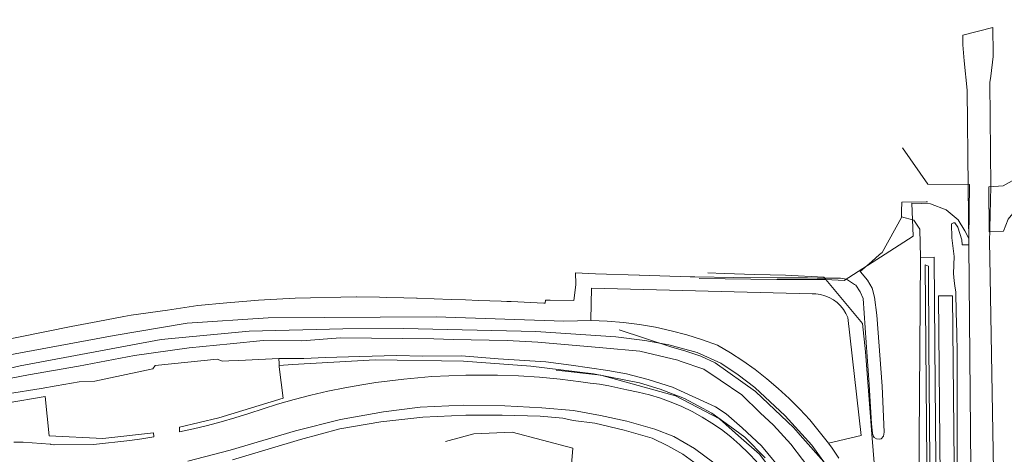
# Model space of a CAD drawing. Header units: metres. Extents: x 163543 to 168130, y 402678 to 405437.
# Tile 253 of 256: x 167197 to 167519, y 405295 to 405437. Entities that reach past the tile are written whole.
import ezdxf

# ---------------------------------------------------------------- set-up
doc = ezdxf.new("R2010")
doc.units = ezdxf.units.M
for name, color, linetype, lineweight in [('X-CA190022.004-UO-BGT_Ondergrond$0$GE_314_WGDRijbaanLokaleweg_Vlak_GEM', 253, 'Continuous', 9), ('X-CA190022.004-UO-BGT_Ondergrond$0$GE_364_OWGBerm_halfverhard_Vlak_GEM', 253, 'Continuous', 9), ('X-CA190022.004-UO-BGT_Ondergrond$0$GE_367_OWGBerm_groenvoorziening_grasenk_GEM', 253, 'Continuous', 9), ('X-CA190022.004-UO-BGT_Ondergrond$0$GE_478_BTDGroenvoorziening_bosplantsoen_GEM', 253, 'Continuous', 9), ('X-CA190022.004-UO-BGT_Ondergrond$0$GE_522_WTDWatervlakte_meer_plas_ven_vijver_GEM', 253, 'Continuous', 9), ('X-CA190022.004-UO-BGT_Ondergrond$0$GE_541_OWTOever_slootkant_Vlak_GEM', 253, 'Continuous', 9), ('X-CA190022.004-UO-KAD_Percelen$0$B-WE-KG-GRENS_PERCEEL-GV', 150, 'Continuous', 9)]:
    doc.layers.add(name, color=color, linetype=linetype, lineweight=lineweight)

msp = doc.modelspace()

# ---------------------------------------------------------------- linework, layer by layer
at = {"layer": 'X-CA190022.004-UO-BGT_Ondergrond$0$GE_314_WGDRijbaanLokaleweg_Vlak_GEM', "flags": 128}
for points in [[(167510.184, 405069.6), (167510.107, 405078.31), (167509.522, 405144.842), (167507.597, 405363.539), (167507.592, 405364.076), (167507.398, 405382.549), (167507.024, 405414.148), (167506.028, 405423.74), (167505.668, 405428.949), (167505.638, 405432.113), (167515.414, 405434.619), (167515.5, 405425.926), (167515.508, 405425.169), (167514.79, 405418.771), (167514.456, 405416.675), (167514.807, 405382.662), (167514.338, 405364.285), (167514.426, 405359.361), (167516.231, 405258.036)], [(167502.193, 405346.874), (167504.37, 405128.199), (167504.4, 405124.907), (167504.43, 405121.565), (167504.631, 405099.198), (167504.648, 405099.087), (167504.664, 405098.976), (167499.87, 405099.043), (167499.851, 405108.457), (167497.63, 405346.831), (167502.193, 405346.874)]]:
    msp.add_lwpolyline(points, dxfattribs=at)
at = {"layer": 'X-CA190022.004-UO-BGT_Ondergrond$0$GE_364_OWGBerm_halfverhard_Vlak_GEM', "flags": 128}
msp.add_lwpolyline([(167497.63, 405346.831), (167499.851, 405108.457), (167499.87, 405099.043), (167498, 405099.069), (167498.006, 405098.574), (167497.801, 405098.591), (167498.348, 405103.435), (167498.091, 405173.401), (167497.583, 405236.373), (167497.048, 405267.895), (167496.497, 405330.653), (167496.197, 405359.457), (167491.731, 405359.416), (167491.578, 405368.649), (167489.774, 405371.318), (167489.586, 405371.595), (167485.56, 405372.644), (167485.627, 405374.577), (167485.727, 405377.475), (167493.585, 405377.576), (167494.096, 405377.583)], dxfattribs=at)
at = {"layer": 'X-CA190022.004-UO-BGT_Ondergrond$0$GE_367_OWGBerm_groenvoorziening_grasenk_GEM', "flags": 128}
for points in [[(167503.754, 405288.465), (167503.751, 405304.385), (167503.774, 405314.493), (167503.771, 405321.659), (167503.812, 405328.166), (167503.606, 405334.714), (167503.487, 405341.359), (167503.289, 405348.063), (167502.96, 405350.081), (167502.795, 405351.769), (167502.589, 405354.199), (167502.754, 405359.717), (167502.004, 405365.848), (167501.959, 405370.415), (167502.525, 405370.754), (167502.955, 405370.72), (167503.981, 405369.297), (167505.239, 405365.192), (167505.447, 405363.52), (167507.597, 405363.539)], [(167507.597, 405363.539), (167509.522, 405144.842)], [(167491.795, 405133.689), (167491.367, 405299.89), (167491.731, 405359.416), (167496.197, 405359.457)], [(167494.37, 405356.544), (167494.508, 405330.547), (167495.027, 405267.816), (167495.725, 405236.846), (167495.917, 405172.479), (167495.915, 405103.337), (167495.58, 405098.336), (167494.533, 405098.237), (167494.748, 405103.18), (167494.937, 405172.344), (167494.75, 405236.875), (167494.123, 405267.602), (167493.486, 405330.521), (167493.331, 405356.95), (167494.37, 405356.544)], [(167494.508, 405330.547), (167495.027, 405267.816), (167495.725, 405236.846), (167495.917, 405172.479), (167495.915, 405103.337), (167495.58, 405098.336), (167494.533, 405098.237), (167494.748, 405103.18), (167494.937, 405172.344), (167494.75, 405236.875), (167494.123, 405267.602), (167493.486, 405330.521), (167493.331, 405356.95), (167494.37, 405356.544), (167494.508, 405330.547)], [(167496.197, 405359.457), (167496.497, 405330.653), (167497.048, 405267.895)], [(167189.852, 405326.798), (167228.238, 405333.917), (167252.054, 405337.934), (167278.551, 405339.629), (167333.461, 405339.973), (167375.17, 405338.569), (167384.119, 405338.796), (167389.41, 405338.59), (167394.687, 405338.149), (167399.939, 405337.475), (167405.155, 405336.569), (167410.327, 405335.433), (167415.443, 405334.068), (167420.494, 405332.478), (167425.469, 405330.666), (167429.661, 405328.187), (167433.744, 405325.533), (167437.712, 405322.709), (167441.558, 405319.72), (167445.274, 405316.572), (167448.854, 405313.27), (167452.292, 405309.821), (167455.581, 405306.229), (167458.716, 405302.502), (167461.691, 405298.646), (167462.864, 405297.013), (167464.007, 405295.36), (167465.123, 405293.688)], [(167460.724, 405291.818), (167456.245, 405297.944), (167447.59, 405307.588), (167437.606, 405316.906), (167432.189, 405321.054), (167426.514, 405324.781), (167418.788, 405328.285), (167409.577, 405330.835), (167401.695, 405332.284), (167392.249, 405333.393), (167366.025, 405335.135), (167322.767, 405336.188), (167302.945, 405336.078), (167272.317, 405335.3), (167243.578, 405332.601), (167197.563, 405323.931), (167174.711, 405318.567)], [(167438.288, 405292.564), (167435.6, 405295.412), (167432.77, 405298.117), (167429.804, 405300.674), (167426.711, 405303.075), (167423.619, 405305.207), (167420.423, 405307.179), (167417.13, 405308.986), (167413.75, 405310.622), (167410.29, 405312.084), (167406.761, 405313.367), (167403.17, 405314.469), (167399.528, 405315.386), (167395.844, 405316.116), (167392.872, 405316.799), (167389.881, 405317.395), (167386.874, 405317.905), (167383.853, 405318.328), (167380.822, 405318.663), (167374.033, 405319.549), (167367.218, 405320.22), (167360.387, 405320.676), (167353.544, 405320.917), (167346.697, 405320.943), (167343.166, 405320.945), (167332.074, 405320.47), (167327.483, 405320.071), (167322.899, 405319.602), (167318.322, 405319.065), (167313.754, 405318.459), (167309.195, 405317.784), (167303.619, 405316.798), (167298.071, 405315.664), (167292.555, 405314.385), (167287.075, 405312.959), (167281.635, 405311.389), (167272.216, 405308.347), (167267.736, 405306.964), (167263.229, 405305.671), (167258.698, 405304.468), (167254.142, 405303.357), (167249.566, 405302.338), (167249.566, 405302.406), (167249.566, 405303.893), (167262.425, 405306.936), (167283.505, 405313.417), (167282.224, 405323.632), (167282.19, 405324.067), (167286.479, 405324.396), (167313.523, 405325.945), (167342.37, 405325.516), (167364.462, 405323.84), (167384.916, 405321.381), (167399.889, 405318.387), (167406.66, 405316.367), (167414.703, 405313.279), (167423.569, 405308.452), (167429.445, 405304.218), (167434.342, 405300.597), (167441.024, 405293.869)], [(167192.985, 405311.7), (167205.702, 405313.912), (167206.999, 405301.019), (167224.488, 405300.138), (167241.077, 405302.064), (167241.223, 405300.864), (167241.237, 405300.747), (167237.303, 405300.112), (167233.359, 405299.546), (167229.405, 405299.05), (167225.444, 405298.623), (167221.475, 405298.265), (167208.582, 405298.129), (167208.549, 405298.133), (167207.564, 405298.265), (167207.534, 405298.269), (167207.503, 405298.272), (167207.337, 405298.291), (167204.386, 405298.588), (167201.429, 405298.809), (167198.467, 405298.955), (167195.502, 405299.025)]]:
    msp.add_lwpolyline(points, dxfattribs=at)
at = {"layer": 'X-CA190022.004-UO-BGT_Ondergrond$0$GE_478_BTDGroenvoorziening_bosplantsoen_GEM', "flags": 128}
for points in [[(167188.786, 405331.675), (167214.19, 405336.87), (167222.949, 405338.503), (167225.721, 405339.02), (167231.416, 405340.082), (167233.82, 405340.53), (167245.65, 405342.17), (167255.56, 405343.64), (167265.094, 405344.515), (167274.215, 405345.351), (167275.4, 405345.46), (167277.38, 405345.59), (167287.36, 405346.12), (167307.34, 405346.55), (167307.412, 405346.548), (167314.94, 405346.371), (167317.113, 405346.32), (167322.937, 405346.182), (167327.055, 405346.085), (167327.28, 405346.08), (167338.371, 405345.675), (167343.024, 405345.505), (167347.28, 405345.35), (167354.709, 405345.074), (167356.596, 405345.004), (167357.25, 405344.98), (167357.976, 405344.948), (167368.722, 405344.477), (167369.11, 405344.46), (167369.17, 405345.4), (167370.705, 405345.381), (167378.487, 405345.283), (167379.114, 405350.452), (167379.16, 405350.83), (167379.03, 405354.35), (167385.51, 405354.05), (167399.87, 405353.63), (167399.893, 405353.629), (167416.51, 405353.1), (167418.046, 405353.076), (167430.79, 405352.88), (167444.89, 405352.7), (167446.253, 405352.699), (167454.81, 405352.69), (167457.998, 405352.684), (167465.61, 405352.67), (167467.58, 405352.28), (167470.22, 405350.55), (167470.633, 405350.288), (167472.117, 405348.184), (167473.081, 405345.996), (167474.08, 405331.549), (167474.962, 405317.857), (167475.733, 405305.015), (167476.058, 405301.954), (167476.285, 405301.097), (167476.602, 405300.54), (167477.368, 405300.071), (167478.344, 405299.964), (167478.891, 405300.117), (167479.687, 405300.887), (167479.956, 405302.203), (167479.302, 405317.307), (167477.511, 405340.482), (167476.782, 405346.468), (167476.005, 405349.394), (167474.481, 405351.991), (167472.216, 405354.681), (167472.09, 405354.758), (167475.843, 405358.086), (167478.414, 405360.366), (167479.22, 405361.08), (167485.551, 405372.431), (167485.552, 405372.432), (167485.56, 405372.644), (167489.586, 405371.595), (167489.774, 405371.318), (167491.578, 405368.649), (167491.731, 405359.416), (167491.367, 405299.89), (167491.795, 405133.689)], [(167465.123, 405293.688), (167464.007, 405295.36), (167462.864, 405297.013), (167461.691, 405298.646), (167472.374, 405301.132), (167468.021, 405339.732), (167467.387, 405341.118), (167466.584, 405342.415), (167465.625, 405343.6), (167464.525, 405344.656), (167463.302, 405345.565), (167461.974, 405346.314), (167460.563, 405346.891), (167459.09, 405347.286), (167457.58, 405347.494), (167456.397, 405347.524), (167384.266, 405349.336), (167384.085, 405339.007), (167384.119, 405338.796), (167375.17, 405338.569), (167333.461, 405339.973), (167278.551, 405339.629), (167252.054, 405337.934), (167228.238, 405333.917), (167189.852, 405326.798)]]:
    msp.add_lwpolyline(points, dxfattribs=at)
at = {"layer": 'X-CA190022.004-UO-BGT_Ondergrond$0$GE_522_WTDWatervlakte_meer_plas_ven_vijver_GEM', "flags": 128}
for points in [[(167183.81, 405317.829), (167200.236, 405321), (167216.585, 405323.869), (167234.884, 405327.329), (167252.724, 405329.874), (167266.196, 405331.171), (167276.993, 405332.223), (167289.55, 405332.182), (167302.188, 405333.13), (167332.719, 405332.789), (167339, 405332.554), (167356.685, 405332.211), (167366.747, 405331.686), (167387.944, 405329.891), (167400.047, 405328.738), (167412.511, 405325.856), (167413.283, 405325.511), (167420.94, 405322.834), (167426.292, 405319.21), (167433.407, 405314.424), (167439.376, 405308.618), (167443.74, 405304.541), (167449.419, 405298.339), (167456.994, 405288.291)], [(167447.6, 405288.452), (167439.834, 405297.801), (167433.448, 405303.676), (167428.237, 405308.275), (167424.763, 405310.522), (167410.764, 405316.96), (167402.743, 405319.514), (167395.744, 405321.302), (167389.613, 405322.426), (167377.658, 405324.214), (167369.28, 405325.287), (167353.8, 405326.258), (167341.742, 405327.229), (167329.123, 405327.127), (167320.489, 405327.28), (167308.534, 405327.024), (167297.295, 405326.718), (167290.193, 405326.309), (167282.053, 405326.376), (167269.003, 405325.704), (167265.681, 405325.532), (167263.623, 405325.433), (167261.959, 405326.167), (167241.701, 405324.006), (167240.929, 405322.951), (167221.972, 405318.901), (167216.763, 405318.76), (167209.333, 405317.385), (167204.356, 405316.567), (167193.352, 405314.817)], [(167266.891, 405293.217), (167289.192, 405299.821), (167301.98, 405303.316), (167315.442, 405305.68), (167329.097, 405307.139), (167343.203, 405307.842), (167355.108, 405307.809), (167367.514, 405307.511), (167374.917, 405306.787), (167378.209, 405306.052), (167385.354, 405305.216), (167394.915, 405302.897), (167404.038, 405300.334), (167409.218, 405297.759), (167414.134, 405295.019), (167418.933, 405291.61)]]:
    msp.add_lwpolyline(points, dxfattribs=at)
at = {"layer": 'X-CA190022.004-UO-BGT_Ondergrond$0$GE_541_OWTOever_slootkant_Vlak_GEM', "flags": 128}
for points in [[(167174.711, 405318.567), (167197.563, 405323.931), (167243.578, 405332.601), (167272.317, 405335.3), (167302.945, 405336.078), (167322.767, 405336.188), (167366.025, 405335.135), (167392.249, 405333.393), (167401.695, 405332.284), (167409.577, 405330.835), (167418.788, 405328.285), (167426.514, 405324.781), (167432.189, 405321.054), (167437.606, 405316.906), (167447.59, 405307.588), (167456.245, 405297.944), (167460.724, 405291.818)], [(167456.994, 405288.291), (167449.419, 405298.339), (167443.74, 405304.541), (167439.376, 405308.618), (167433.407, 405314.424), (167426.292, 405319.21), (167420.94, 405322.834), (167413.283, 405325.511), (167412.511, 405325.856), (167400.047, 405328.738), (167387.944, 405329.891), (167366.747, 405331.686), (167356.685, 405332.211), (167339, 405332.554), (167332.719, 405332.789), (167302.188, 405333.13), (167289.55, 405332.182), (167276.993, 405332.223), (167266.196, 405331.171), (167252.724, 405329.874), (167234.884, 405327.329), (167216.585, 405323.869), (167200.236, 405321), (167183.81, 405317.829)], [(167441.024, 405293.869), (167434.342, 405300.597), (167429.445, 405304.218), (167423.569, 405308.452), (167414.703, 405313.279), (167406.66, 405316.367), (167399.889, 405318.387), (167384.916, 405321.381), (167364.462, 405323.84), (167342.37, 405325.516), (167313.523, 405325.945), (167286.479, 405324.396), (167282.19, 405324.067), (167282.143, 405324.661), (167282.053, 405326.376), (167290.193, 405326.309), (167297.295, 405326.718), (167308.534, 405327.024), (167320.489, 405327.28), (167329.123, 405327.127), (167341.742, 405327.229), (167353.8, 405326.258), (167369.28, 405325.287), (167377.658, 405324.214), (167389.613, 405322.426), (167395.744, 405321.302), (167402.743, 405319.514), (167410.764, 405316.96), (167424.763, 405310.522), (167428.237, 405308.275), (167433.448, 405303.676), (167439.834, 405297.801), (167447.6, 405288.452)], [(167252.32, 405292.722), (167266.197, 405296.312), (167287.544, 405302.727), (167302.265, 405306.444), (167316.221, 405308.903), (167328.208, 405310.406), (167342.292, 405311.055), (167355.952, 405310.901), (167367.982, 405310.17), (167378.411, 405309.313), (167387.247, 405307.72), (167395.803, 405305.832), (167404.994, 405303.229), (167411.139, 405300.79), (167417.949, 405296.875), (167424.271, 405292.225)], [(167418.933, 405291.61), (167414.134, 405295.019), (167409.218, 405297.759), (167404.038, 405300.334), (167394.915, 405302.897), (167385.354, 405305.216), (167378.209, 405306.052), (167374.917, 405306.787), (167367.514, 405307.511), (167355.108, 405307.809), (167343.203, 405307.842), (167329.097, 405307.139), (167315.442, 405305.68), (167301.98, 405303.316), (167289.192, 405299.821), (167266.891, 405293.217)]]:
    msp.add_lwpolyline(points, dxfattribs=at)
at = {"layer": 'X-CA190022.004-UO-KAD_Percelen$0$B-WE-KG-GRENS_PERCEEL-GV', "flags": 128}
for points in [[(167531.205, 405424.425), (167531.807, 405420.609), (167531.786, 405409.942), (167531.251, 405401.541), (167531.513, 405389.941), (167518.837, 405382.798), (167514.071, 405382.488), (167514.175, 405367.786), (167518.94, 405367.994), (167520.391, 405371.928), (167523.085, 405375.137), (167526.498, 405377.666), (167533.03, 405378.381), (167539.847, 405350.43), (167541.372, 405351.386), (167551.784, 405353.406), (167551.065, 405437.2)], [(167422.288, 405354.363), (167427.64, 405354.142), (167437.648, 405353.821), (167447.655, 405353.583), (167460.177, 405352.907), (167460.817, 405352.145), (167466.83, 405351.898), (167489.408, 405366.366), (167488.917, 405377.156), (167495.052, 405376.91), (167500.205, 405374.949), (167504.132, 405371.761), (167506.283, 405368.072), (167507.611, 405365.608), (167507.8, 405383.232), (167494.145, 405383.422), (167485.911, 405395.289)], [(167485.911, 405395.289), (167494.145, 405383.422), (167507.8, 405383.232), (167507.611, 405365.608), (167506.283, 405368.072), (167504.132, 405371.761), (167500.205, 405374.949), (167495.052, 405376.91), (167488.917, 405377.156), (167489.408, 405366.366), (167466.83, 405351.898), (167460.817, 405352.145), (167472.872, 405337.803), (167473.833, 405328.538), (167475.917, 405301.544), (167477.158, 405285.56)], [(167520.391, 405371.928), (167518.94, 405367.994), (167514.175, 405367.786), (167514.071, 405382.488), (167518.837, 405382.798), (167531.513, 405389.941)], [(167419.487, 405352.561), (167444.882, 405352.204), (167459.986, 405352.179), (167460.817, 405352.145), (167460.177, 405352.907), (167447.655, 405353.583), (167437.648, 405353.821), (167427.64, 405354.142), (167422.288, 405354.363)], [(167477.158, 405285.56), (167475.917, 405301.544), (167473.833, 405328.538), (167472.872, 405337.803), (167460.817, 405352.145), (167459.986, 405352.179), (167444.882, 405352.204), (167419.487, 405352.561)], [(167393.257, 405335.688), (167410.158, 405330.122), (167415.123, 405328.774), (167419.972, 405327.075), (167424.624, 405324.946), (167437.807, 405315.571), (167450.356, 405303.694), (167452.476, 405301.305), (167461.079, 405291.606)], [(167461.079, 405291.606), (167452.476, 405301.305), (167450.356, 405303.694), (167437.807, 405315.571), (167424.624, 405324.946), (167419.972, 405327.075), (167415.123, 405328.774), (167410.158, 405330.122), (167393.257, 405335.688)], [(167372.723, 405322.48), (167387.316, 405320.859), (167411.656, 405314.189), (167426.125, 405306.585), (167432.319, 405301.099), (167439.197, 405295.006), (167446.455, 405285.317), (167448.824, 405282.154), (167455.437, 405265.576), (167458.234, 405249.594), (167458.481, 405234.796), (167458.577, 405203.645), (167458.201, 405152.412), (167457.884, 405135.293), (167457.336, 405105.566), (167457.26, 405095.476)], [(167446.455, 405285.317), (167439.197, 405295.006), (167432.319, 405301.099), (167426.125, 405306.585), (167411.656, 405314.189), (167387.316, 405320.859), (167372.723, 405322.48)], [(167336.535, 405299.201), (167345.753, 405301.703), (167358.363, 405302.198), (167378.142, 405297.006), (167377.648, 405290.33)], [(167352.064, 405264.714), (167357.091, 405264.696), (167363.586, 405264.696), (167370.669, 405264.679), (167384.818, 405265.853), (167384.076, 405290.577), (167377.648, 405290.33), (167378.142, 405297.006), (167358.363, 405302.198), (167345.753, 405301.703), (167336.535, 405299.201)]]:
    msp.add_lwpolyline(points, dxfattribs=at)

doc.saveas('drawing.dxf')
